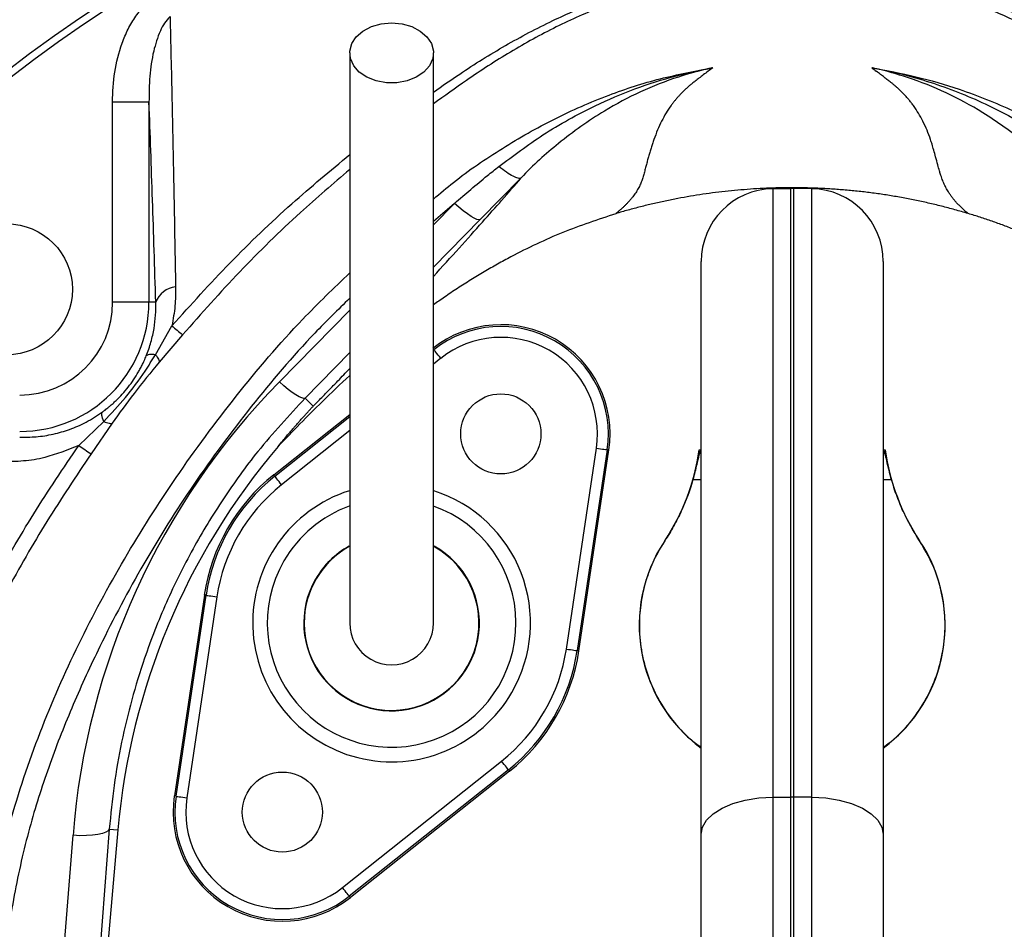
# Model space of a CAD drawing. Header units: millimetres. Extents: x 548 to 1394, y 1152 to 2055.
# Tile 14 of 21: x 865 to 1000, y 1652 to 1777. Entities that reach past the tile are written whole.
import ezdxf

# ---------------------------------------------------------------- set-up
doc = ezdxf.new("R2010")
doc.units = ezdxf.units.MM

msp = doc.modelspace()

# ---------------------------------------------------------------- linework, layer by layer
at = {"color": 7, "linetype": 'Continuous', "lineweight": 25}
for p, q in [((882.6, 1765.77), (877.6, 1765.77)), ((877.6, 1738.28), (877.6, 1765.77)), ((882.6, 1765.77), (882.6, 1738.28)), ((933.69, 1755.35), (928.09, 1749.63)), ((968.24, 1753.87), (970.74, 1753.91)), ((968.24, 1753.87), (968.24, 1670.28)), ((970.74, 1670.3), (970.74, 1753.91)), ((971.09, 1753.91), (971.09, 1670.3)), ((973.59, 1753.87), (971.09, 1753.91)), ((973.59, 1670.28), (973.59, 1753.87)), ((958.41, 1665.2), (958.41, 1743.87)), ((983.41, 1743.87), (983.41, 1665.2)), ((882.6, 1738.28), (877.6, 1738.28)), ((883.53, 1738.28), (882.6, 1738.28)), ((883.49, 1731.07), (885.75, 1735.04)), ((887.22, 1733.81), (884.01, 1730.05)), ((904.04, 1725.11), (905.15, 1724.01)), ((899.73, 1714.56), (910.16, 1722.86)), ((872.96, 1718.6), (876.38, 1721.9)), ((877.56, 1721.66), (874.65, 1717.45)), ((939.91, 1690.63), (944.03, 1718.24)), ((945.52, 1718.01), (941.4, 1690.41)), ((941.63, 1690.37), (945.75, 1717.98)), ((945.52, 1718.01), (945.75, 1717.98)), ((899.88, 1714.38), (899.73, 1714.56)), ((890.2, 1698.05), (886.08, 1670.45)), ((886.31, 1670.41), (890.43, 1698.02)), ((890.43, 1698.02), (890.2, 1698.05)), ((891.92, 1697.8), (887.79, 1670.19)), ((941.4, 1690.41), (941.63, 1690.37)), ((909.17, 1657.85), (931.02, 1675.22)), ((931.95, 1674.05), (910.1, 1656.68)), ((932.1, 1673.86), (910.25, 1656.49)), ((931.95, 1674.05), (932.1, 1673.86)), ((886.31, 1670.41), (886.08, 1670.45)), ((968.24, 1670.28), (970.74, 1670.3)), ((968.24, 1670.28), (968.24, 1580.99)), ((970.74, 1580.96), (970.74, 1670.3)), ((971.09, 1670.3), (971.09, 1580.96)), ((973.59, 1670.28), (971.09, 1670.3)), ((973.59, 1580.99), (973.59, 1670.28)), ((877.15, 1665.9), (872.32, 1604.1)), ((878.33, 1665.79), (872.57, 1599.94)), ((877.15, 1665.9), (878.33, 1665.79)), ((867.34, 1603.24), (872.17, 1665.04)), ((958.41, 1587.82), (958.41, 1665.2)), ((983.41, 1665.2), (983.41, 1587.82)), ((910.1, 1656.68), (910.25, 1656.49))]:
    msp.add_line(p, q, dxfattribs=at)
at = {"color": 8, "linetype": 'Continuous', "lineweight": 25}
for p, q in [((924.55, 1751.86), (921.66, 1749.37)), ((921.66, 1748.92), (924.55, 1751.86)), ((928.09, 1749.63), (921.66, 1743.08)), ((900.5, 1727.34), (910.16, 1737.2)), ((910.16, 1731.35), (904.04, 1725.11)), ((922.66, 1730.58), (921.66, 1729.79)), ((899.88, 1714.38), (910.16, 1722.56)), ((910.16, 1720.64), (900.81, 1713.21)), ((957.28, 1713.91), (958.41, 1713.91)), ((983.41, 1713.91), (984.55, 1713.91))]:
    msp.add_line(p, q, dxfattribs=at)
at = {"color": 7, "linetype": 'Continuous', "lineweight": 25, "flags": 128}
for points in [[(915.91, 1776.65), (917.34, 1776.52), (918.68, 1776.14), (919.85, 1775.53), (920.77, 1774.73), (921.38, 1773.8), (921.65, 1772.78), (921.56, 1771.75), (921.12, 1770.76), (920.34, 1769.89), (919.29, 1769.18), (918.03, 1768.68), (916.63, 1768.43), (915.19, 1768.43), (913.8, 1768.68), (912.53, 1769.18), (911.48, 1769.89), (910.71, 1770.76), (910.27, 1771.75), (910.18, 1772.78), (910.45, 1773.8), (911.06, 1774.73), (911.98, 1775.53), (913.14, 1776.14), (914.48, 1776.52), (915.91, 1776.65)], [(928.09, 1749.63), (927.91, 1749.59), (927.63, 1749.65), (927.26, 1749.81), (926.82, 1750.07), (926.31, 1750.41), (925.75, 1750.83), (925.16, 1751.32), (924.55, 1751.86)], [(922.66, 1730.58), (922.48, 1730.8), (922.3, 1731.02), (922.14, 1731.22), (922, 1731.4), (921.89, 1731.55), (921.8, 1731.65), (921.75, 1731.72), (921.73, 1731.75)], [(904.04, 1725.11), (903.86, 1725.07), (903.58, 1725.13), (903.22, 1725.29), (902.77, 1725.55), (902.26, 1725.89), (901.7, 1726.31), (901.11, 1726.8), (900.5, 1727.34)], [(944.03, 1718.24), (944.32, 1718.19), (944.59, 1718.15), (944.85, 1718.11), (945.07, 1718.08), (945.26, 1718.05), (945.4, 1718.03), (945.48, 1718.02), (945.52, 1718.01)], [(900.81, 1713.21), (900.63, 1713.43), (900.46, 1713.65), (900.3, 1713.85), (900.16, 1714.03), (900.04, 1714.17), (899.95, 1714.28), (899.9, 1714.35), (899.88, 1714.38)], [(890.43, 1698.02), (890.47, 1698.01), (890.55, 1698), (890.69, 1697.98), (890.88, 1697.95), (891.1, 1697.92), (891.35, 1697.88), (891.63, 1697.84), (891.92, 1697.8)], [(939.91, 1690.63), (940.2, 1690.59), (940.47, 1690.55), (940.73, 1690.51), (940.95, 1690.48), (941.14, 1690.45), (941.28, 1690.43), (941.36, 1690.41), (941.4, 1690.41)], [(931.95, 1674.05), (931.93, 1674.07), (931.87, 1674.14), (931.79, 1674.25), (931.67, 1674.4), (931.53, 1674.58), (931.37, 1674.78), (931.2, 1674.99), (931.02, 1675.22)], [(886.31, 1670.41), (886.34, 1670.41), (886.43, 1670.39), (886.57, 1670.37), (886.76, 1670.35), (886.98, 1670.31), (887.23, 1670.27), (887.51, 1670.23), (887.79, 1670.19)], [(958.41, 1665.2), (958.6, 1666.18), (959.16, 1667.12), (960.06, 1667.99), (961.28, 1668.76), (962.77, 1669.39), (964.47, 1669.87), (966.31, 1670.17), (968.24, 1670.28)], [(973.59, 1670.28), (975.51, 1670.17), (977.36, 1669.87), (979.06, 1669.39), (980.55, 1668.76), (981.76, 1667.99), (982.67, 1667.12), (983.23, 1666.18), (983.41, 1665.2)], [(877.15, 1665.9), (877.01, 1665.67), (876.69, 1665.46), (876.21, 1665.28), (875.59, 1665.14), (874.85, 1665.05), (874.01, 1665), (873.11, 1664.99), (872.17, 1665.04)], [(910.1, 1656.68), (910.08, 1656.7), (910.03, 1656.77), (909.94, 1656.88), (909.82, 1657.03), (909.68, 1657.2), (909.52, 1657.41), (909.35, 1657.62), (909.17, 1657.85)]]:
    msp.add_lwpolyline(points, dxfattribs=at)
at = {"color": 7, "linetype": 'Continuous', "lineweight": 25}
for centre, radius in [((970.91, 1632.21), 186.96), ((970.91, 1632.21), 183.18), ((970.91, 1632.21), 175), ((970.91, 1632.21), 174), ((863.08, 1740.05), 9), ((930.91, 1720.19), 5.5), ((900.91, 1668.23), 5.5)]:
    msp.add_circle(centre, radius, dxfattribs=at)
for centre, radius, start, end in [((970.91, 1632.21), 422.5, 22.5, 251.6003), ((970.91, 1632.21), 215.01, 106.818, 139.8096), ((968.41, 1743.87), 10, 91, 180), ((970.91, 1743.91), 10, 89, 91), ((973.41, 1743.87), 10, 0, 89), ((886.58, 1737.16), 3.25, 95.7386, 159.924), ((864.85, 1738.28), 17.75, 270, 0), ((864.85, 1738.28), 12.76, 270, 0), ((935.37, 1792.9), 76.22, 229.387, 230.824), ((930.91, 1720.19), 15, 351.5102, 128.4898), ((930.91, 1720.19), 14.76, 351.5102, 128.4898), ((930.91, 1720.19), 13.26, 351.5102, 128.4898), ((944.95, 1823.09), 126.89, 235.4303, 236.3538), ((971.97, 1657.6), 94, 139.643, 175), ((928.41, 1722.1), 30, 326.4427, 352.1475), ((959.03, 1723.29), 5.36, 260.3951, 262.3646), ((982.8, 1723.29), 5.36, 277.6354, 279.6049), ((1013.41, 1722.1), 30, 187.8525, 213.5573), ((915.91, 1694.21), 26, 128.4898, 171.5102), ((915.91, 1694.21), 25.76, 128.4898, 171.5102), ((915.91, 1694.21), 24.26, 128.4898, 171.5102), ((915.91, 1694.21), 12.06, 150, 61.0675), ((915.91, 1694.21), 12.05, 150, 61.0614), ((915.91, 1694.21), 12.06, 118.9481, 150), ((915.91, 1694.21), 12.05, 118.9543, 150), ((970.91, 1693.91), 21, 146.4427, 233.4704), ((953.43, 1705.53), 0.0231, 209.2789, 238.7834), ((970.91, 1693.91), 21, 306.5296, 33.5573), ((988.39, 1705.53), 0.0231, 301.2166, 330.7211), ((915.91, 1694.21), 12, 180, 61.013), ((915.91, 1694.21), 12, 119.0223, 180), ((915.91, 1694.21), 5.75, 180, 0.087), ((915.91, 1694.21), 24.26, 308.4898, 351.5102), ((915.91, 1694.21), 25.76, 308.4898, 351.5102), ((915.91, 1694.21), 26, 308.4898, 351.5102), ((900.91, 1668.23), 15, 171.5102, 308.4898), ((900.91, 1668.23), 14.76, 171.5102, 308.4898), ((900.91, 1668.23), 13.26, 171.5102, 308.4898), ((970.91, 1650.65), 19.65, 89.4912, 90.5088)]:
    msp.add_arc(centre, radius, start, end, dxfattribs=at)
at = {"color": 8, "linetype": 'Continuous', "lineweight": 25}
for radius, start, end in [(19.07, 107.6759, 330), (19.07, 330, 72.2976), (17.07, 150, 70.2794), (17.07, 109.8931, 150)]:
    msp.add_arc((915.91, 1694.21), radius, start, end, dxfattribs=at)
at = {"color": 7, "linetype": 'Continuous', "lineweight": 25}
msp.add_ellipse((971.97, 1657.24), major_axis=(0, 100.11), ratio=0.999956, start_param=0.795131, end_param=1.492855, dxfattribs=at)
for points, knots in [([(989.41, 2013.15), (982.22, 2012.98), (975.02, 2012.58), (959.27, 2011.15), (950.65, 2010.02), (924.6, 2005.59), (907.08, 2001.26), (873.78, 1990.16), (857.91, 1983.36), (835.06, 1971.2), (827.6, 1966.83), (813.04, 1957.46), (805.94, 1952.48), (785.36, 1936.81), (772.61, 1925.39), (749.21, 1900.96), (738.53, 1887.96), (719.57, 1860.55), (711.32, 1846.14), (696.79, 1817.01), (690.48, 1802.23), (682.67, 1779.2), (680.34, 1771.37), (676.28, 1755.4), (674.54, 1747.26), (670.27, 1722.57), (668.67, 1705.78), (668.35, 1680.99), (668.58, 1672.78), (669.74, 1656.44), (670.67, 1648.32), (674.42, 1624.14), (678.22, 1608.3), (688.21, 1577.58), (694.39, 1562.71), (705.16, 1541.43), (708.97, 1534.51), (717.37, 1520.96), (721.99, 1514.35), (736.8, 1495.13), (747.96, 1483.18), (771.29, 1461.8), (783.52, 1452.32), (796.34, 1443.89)], [0.4677753, 0.4677753, 0.4677753, 0.4677753, 0.480306, 0.480306, 0.4948615, 0.4948615, 0.5239724, 0.5239724, 0.5530833, 0.5530833, 0.5676387, 0.5676387, 0.5821942, 0.5821942, 0.6113051, 0.6113051, 0.640416, 0.640416, 0.6695269, 0.6695269, 0.6986378, 0.6986378, 0.7131932, 0.7131932, 0.7277487, 0.7277487, 0.7568596, 0.7568596, 0.771415, 0.771415, 0.7859705, 0.7859705, 0.8150814, 0.8150814, 0.8441923, 0.8441923, 0.8587478, 0.8587478, 0.8733032, 0.8733032, 0.9024141, 0.9024141, 0.931525, 0.931525, 0.931525, 0.931525]), ([(991.91, 2012.8), (983.9, 2012.67), (975.89, 2012.26), (959.32, 2010.76), (950.71, 2009.63), (924.69, 2005.21), (907.19, 2000.88), (873.92, 1989.79), (858.08, 1983), (835.25, 1970.86), (827.81, 1966.49), (813.26, 1957.14), (806.17, 1952.17), (785.62, 1936.51), (772.87, 1925.11), (749.5, 1900.71), (738.84, 1887.72), (719.9, 1860.35), (711.67, 1845.95), (697.15, 1816.85), (690.84, 1802.09), (683.04, 1779.08), (680.72, 1771.26), (676.66, 1755.31), (674.93, 1747.18), (670.66, 1722.52), (669.07, 1705.76), (668.74, 1680.99), (668.98, 1672.8), (670.13, 1656.48), (671.06, 1648.37), (674.8, 1624.22), (678.61, 1608.4), (688.58, 1577.73), (694.75, 1562.87), (705.5, 1541.62), (709.32, 1534.71), (717.7, 1521.18), (722.3, 1514.58), (737.1, 1495.39), (748.25, 1483.46), (771.54, 1462.1), (783.76, 1452.63), (796.55, 1444.22)], [0.4663262, 0.4663262, 0.4663262, 0.4663262, 0.480306, 0.480306, 0.4948615, 0.4948615, 0.5239724, 0.5239724, 0.5530833, 0.5530833, 0.5676387, 0.5676387, 0.5821942, 0.5821942, 0.6113051, 0.6113051, 0.640416, 0.640416, 0.6695269, 0.6695269, 0.6986378, 0.6986378, 0.7131932, 0.7131932, 0.7277487, 0.7277487, 0.7568596, 0.7568596, 0.771415, 0.771415, 0.7859705, 0.7859705, 0.8150814, 0.8150814, 0.8441923, 0.8441923, 0.8587478, 0.8587478, 0.8733032, 0.8733032, 0.9024141, 0.9024141, 0.931525, 0.931525, 0.931525, 0.931525]), ([(833.99, 1423.88), (833.56, 1424.06), (832.72, 1424.42), (831.46, 1424.97), (830.21, 1425.52), (828.97, 1426.08), (827.74, 1426.64), (826.51, 1427.22), (825.28, 1427.79), (824.07, 1428.38), (822.86, 1428.97), (820.08, 1430.36), (815.64, 1432.69), (810.09, 1435.84), (804.95, 1438.92), (800.33, 1441.8), (795.77, 1444.76), (791.27, 1447.8), (784.63, 1452.47), (775.98, 1458.99), (762.07, 1470.52), (748.92, 1483.07), (736.71, 1496.49), (728.03, 1507.02), (720, 1517.88), (713.88, 1527.26), (709.34, 1534.95), (704.97, 1542.78), (699.8, 1552.83), (694.14, 1565.11), (687.29, 1581.83), (680.11, 1603.2), (673.81, 1629.53), (669.89, 1656.25), (668.69, 1678.74), (668.98, 1696.75), (669.8, 1710.24), (671.19, 1723.68), (673.77, 1741.4), (677.45, 1758.97), (682.25, 1776.28), (687.76, 1793.25), (696.04, 1814.27), (705.23, 1833.3), (712.49, 1846.75), (716.95, 1854.55), (722.37, 1863.46), (728.94, 1873.44), (736.89, 1884.42), (745.33, 1895.07), (754.22, 1905.35), (763.51, 1915.24), (776.37, 1927.81), (793.42, 1942.52), (815.35, 1958.42), (838.51, 1972.49), (858.7, 1982.5), (875.23, 1989.41), (887.77, 1994.04), (900.54, 1998.16), (913.49, 2001.75), (926.64, 2004.86), (937.72, 2007.04), (946.66, 2008.53), (953.39, 2009.51), (960.1, 2010.36), (965.75, 2010.95), (970.34, 2011.36), (973.91, 2011.63), (977.48, 2011.87), (981.07, 2012.07), (984.67, 2012.22), (988.29, 2012.35), (990.7, 2012.4), (991.91, 2012.42)], [0, 0, 0, 0, 0.0016431, 0.0032818, 0.0049161, 0.0065461, 0.0081718, 0.0097934, 0.0114109, 0.0130243, 0.0146339, 0.0162395, 0.0241819, 0.0326096, 0.0391352, 0.0456472, 0.0521476, 0.0586389, 0.0651232, 0.081288, 0.0974731, 0.129926, 0.1464011, 0.1625278, 0.1788747, 0.1948153, 0.2026822, 0.2109037, 0.2269954, 0.2432037, 0.2593912, 0.2917947, 0.32397, 0.3563856, 0.3885573, 0.4046549, 0.4209815, 0.4370059, 0.4531193, 0.4852162, 0.5013257, 0.5175195, 0.5492223, 0.582269, 0.5932954, 0.6040344, 0.6144932, 0.6307016, 0.6468873, 0.6631074, 0.6794547, 0.6956285, 0.7117599, 0.7439493, 0.7763023, 0.8088312, 0.8410499, 0.857046, 0.8730842, 0.8890023, 0.9051545, 0.9212999, 0.937464, 0.9456614, 0.9537989, 0.9618797, 0.9699073, 0.9741671, 0.978439, 0.9827237, 0.9870216, 0.9913333, 0.9956593, 1, 1, 1, 1]), ([(1312.74, 1370.37), (1313.31, 1371.18), (1314.48, 1372.88), (1316.3, 1375.55), (1318.24, 1378.48), (1320.31, 1381.66), (1322.51, 1385.1), (1324.83, 1388.8), (1327.27, 1392.77), (1329.82, 1397), (1332.46, 1401.47), (1335.19, 1406.2), (1337.98, 1411.15), (1341.62, 1417.77), (1345.87, 1425.8), (1350.44, 1434.95), (1354.4, 1443.42), (1357.8, 1451.2), (1360.73, 1458.3), (1363.89, 1466.44), (1367.41, 1476.24), (1371.32, 1488.35), (1375.12, 1501.68), (1379.32, 1518.39), (1383.1, 1536.59), (1385.92, 1554.2), (1387.73, 1568.84), (1388.92, 1582.05), (1389.67, 1595.46), (1389.96, 1608.86), (1389.83, 1620.19), (1389.45, 1630.61), (1388.76, 1642.53), (1387.33, 1657.95), (1384.89, 1675.85), (1381.67, 1693.62), (1377.7, 1711.08), (1373.04, 1728.1), (1368.53, 1742.14), (1363.91, 1755.07), (1359.54, 1766.27), (1354.26, 1778.58), (1348.71, 1790.46), (1342.85, 1802), (1336.37, 1813.8), (1328.71, 1826.71), (1321.12, 1838.35), (1313.74, 1848.87), (1306.69, 1858.38), (1294.84, 1873.28), (1279.62, 1890.34), (1260.41, 1909.11), (1241.1, 1925.67), (1221.37, 1940.36), (1202.48, 1952.7), (1184.27, 1963.22), (1165.21, 1972.88), (1145.37, 1981.62), (1124.74, 1989.35), (1104.02, 1995.75), (1083.96, 2000.67), (1065.46, 2004.15), (1048.7, 2006.54), (1033.81, 2008.1), (1020.96, 2009.03), (1009.55, 2009.55), (998.72, 2009.74), (987.9, 2009.6), (977.24, 2009.12), (963.45, 2008.03), (947.28, 2005.97), (929.67, 2002.71), (916.8, 1999.69), (907.7, 1997.26), (901.79, 1995.55), (895.46, 1993.6), (886.52, 1990.64), (875.68, 1986.6), (863.26, 1981.37), (851.7, 1975.93), (840.02, 1969.81), (828.53, 1963.17), (818.02, 1956.5), (806.78, 1948.76), (795.9, 1940.59), (784.82, 1931.41), (771.58, 1919.48), (759.2, 1906.84), (747.48, 1893.27), (739.1, 1882.71), (732.62, 1873.77), (727.62, 1866.35), (723.76, 1860.36), (720.19, 1854.49), (716.76, 1848.61), (713.72, 1843.15), (710.59, 1837.3), (707.59, 1831.46), (704.7, 1825.61), (701.81, 1819.51), (699.32, 1813.99), (696.59, 1807.66), (693.19, 1799.34), (689.03, 1788.13), (684.9, 1775.35), (681.4, 1762.74), (678.4, 1749.85), (675.83, 1736.28), (673.62, 1720.83), (671.99, 1703.06), (671.49, 1685.67), (671.96, 1669.79), (673, 1656.43), (674.64, 1643.17), (676.85, 1630.15), (679.62, 1617.29), (682.97, 1604.48), (686.97, 1591.55), (691.42, 1579.18), (696.3, 1567.18), (701.67, 1555.4), (707.93, 1543.09), (713.8, 1532.74), (718.94, 1524.61), (722.84, 1518.87), (726.72, 1513.5), (730.56, 1508.48), (734.3, 1503.81), (737.94, 1499.49), (741.44, 1495.49), (744.78, 1491.81), (750.02, 1486.23), (757.42, 1478.84), (767.32, 1469.81), (777.66, 1461.22), (786.56, 1454.51), (793.85, 1449.41), (799.39, 1445.72), (805.14, 1442.08), (809.98, 1439.16), (813.82, 1436.94), (816.58, 1435.4), (819.3, 1433.93), (822.01, 1432.52), (824.68, 1431.19), (827.33, 1429.92), (829.94, 1428.71), (832.51, 1427.55), (834.23, 1426.82), (835.07, 1426.46)], [0, 0, 0, 0, 0.00173, 0.003611, 0.005659, 0.007874, 0.010259, 0.012812, 0.015531, 0.018413, 0.021451, 0.024636, 0.027958, 0.031403, 0.037875, 0.04386, 0.049307, 0.054248, 0.05872, 0.062754, 0.069545, 0.076952, 0.08502, 0.093821, 0.107116, 0.117544, 0.125056, 0.132926, 0.140766, 0.14858, 0.156375, 0.160613, 0.166835, 0.177282, 0.18771, 0.198458, 0.208905, 0.219051, 0.229353, 0.234713, 0.243093, 0.250393, 0.258161, 0.266046, 0.273061, 0.281726, 0.292326, 0.297386, 0.30423, 0.313049, 0.330707, 0.344224, 0.360053, 0.375207, 0.387265, 0.399539, 0.412012, 0.424661, 0.437477, 0.450568, 0.462614, 0.47362, 0.483515, 0.492256, 0.499833, 0.506071, 0.512249, 0.518804, 0.525013, 0.530915, 0.543029, 0.553545, 0.562259, 0.566166, 0.570029, 0.573027, 0.57778, 0.586505, 0.593277, 0.60138, 0.608863, 0.616363, 0.624609, 0.630652, 0.640259, 0.648407, 0.655845, 0.671471, 0.679337, 0.687227, 0.695075, 0.698661, 0.702893, 0.70755, 0.710695, 0.714807, 0.718495, 0.722311, 0.726303, 0.729913, 0.734128, 0.736913, 0.741984, 0.749859, 0.757852, 0.765485, 0.772771, 0.781017, 0.789656, 0.800095, 0.812244, 0.820092, 0.82791, 0.835703, 0.843473, 0.85102, 0.858745, 0.866644, 0.87471, 0.881759, 0.889317, 0.897372, 0.90593, 0.910152, 0.914202, 0.918074, 0.921761, 0.925256, 0.928556, 0.931657, 0.934556, 0.937253, 0.945058, 0.952875, 0.960708, 0.96858, 0.97239, 0.976278, 0.980246, 0.984297, 0.986173, 0.988015, 0.989825, 0.991602, 0.993347, 0.995059, 0.996739, 0.998386, 1, 1, 1, 1]), ([(877.6, 1765.77), (877.6, 1767.16), (877.7, 1768.53), (878.13, 1771.23), (878.45, 1772.56), (879.03, 1774.19), (879.16, 1774.52), (879.43, 1775.16), (879.58, 1775.47), (880.04, 1776.4), (880.39, 1777), (880.99, 1777.85), (881.2, 1778.13), (881.65, 1778.66), (881.88, 1778.92), (882.62, 1779.64), (883.16, 1780.07), (883.76, 1780.43)], [0, 0, 0, 0, 0.25, 0.25, 0.5, 0.5, 0.5625, 0.5625, 0.625, 0.625, 0.75, 0.75, 0.8125, 0.8125, 0.875, 0.875, 1, 1, 1, 1]), ([(1054.61, 1733.81), (1051.55, 1737.25), (1045.43, 1744.11), (1035.3, 1753.63), (1024.5, 1762.51), (1015.2, 1769.18), (1007.74, 1773.83), (1002.22, 1776.7), (996.47, 1779.19), (992.46, 1780.44), (990.46, 1781.07)], [0, 0, 0, 0, 0.171013, 0.342029, 0.516456, 0.690886, 0.767298, 0.843692, 0.921851, 1, 1, 1, 1]), ([(991.45, 1781.63), (994.71, 1780.7), (997.87, 1779.56), (1004.03, 1776.92), (1007.03, 1775.42), (1010.67, 1773.32), (1011.4, 1772.89), (1012.84, 1772.01), (1013.55, 1771.56), (1015.69, 1770.19), (1017.1, 1769.26), (1021.28, 1766.43), (1024.01, 1764.48), (1032.04, 1758.42), (1037.17, 1754.11), (1046.97, 1744.98), (1051.64, 1740.14), (1056.07, 1735.04)], [0, 0, 0, 0, 0.125, 0.125, 0.25, 0.25, 0.28125, 0.28125, 0.3125, 0.3125, 0.375, 0.375, 0.5, 0.5, 0.75, 0.75, 1, 1, 1, 1]), ([(885.5, 1777.54), (885.23, 1777.24), (884.69, 1776.64), (883.88, 1775.04), (883.12, 1772.6), (882.64, 1769.3), (882.61, 1766.95), (882.6, 1765.77)], [0, 0, 0, 0, 0.094029, 0.192074, 0.429679, 0.712757, 1, 1, 1, 1]), ([(885.5, 1777.54), (885.51, 1777.09), (885.6, 1772.9), (885.78, 1764.77), (886.02, 1752.85), (886.18, 1744.55), (886.26, 1740.4)], [0, 0, 0, 0, 0.038314, 0.358677, 0.679293, 1, 1, 1, 1]), ([(910.16, 1772.52), (910.16, 1769.9), (910.16, 1765), (910.16, 1758.21), (910.16, 1752.51), (910.16, 1747.86), (910.16, 1743.97), (910.16, 1740.49), (910.16, 1735.05), (910.16, 1727.78), (910.16, 1721.28), (910.16, 1717.17), (910.16, 1715.11), (910.16, 1713.25), (910.16, 1711.58), (910.16, 1710.09), (910.16, 1708.7), (910.16, 1707.24), (910.16, 1705.5), (910.16, 1703.51), (910.16, 1701.44), (910.16, 1699.49), (910.16, 1697.77), (910.16, 1696.34), (910.16, 1695.18), (910.16, 1694.54), (910.16, 1694.21)], [0, 0, 0, 0, 0.062475, 0.116763, 0.162869, 0.200798, 0.230969, 0.259524, 0.288504, 0.370176, 0.452627, 0.476037, 0.49843, 0.519487, 0.539198, 0.557563, 0.574582, 0.593456, 0.617571, 0.651546, 0.69241, 0.74023, 0.795001, 0.856556, 0.924862, 1, 1, 1, 1]), ([(921.66, 1694.21), (921.66, 1694.49), (921.66, 1695.01), (921.66, 1695.91), (921.66, 1696.94), (921.66, 1698.13), (921.66, 1699.44), (921.66, 1700.81), (921.66, 1702.17), (921.66, 1703.62), (921.66, 1705.31), (921.66, 1707.46), (921.66, 1710.02), (921.66, 1713.01), (921.66, 1716.81), (921.66, 1721.42), (921.66, 1726.77), (921.66, 1732.16), (921.66, 1736.88), (921.66, 1741.21), (921.66, 1745.54), (921.66, 1750.86), (921.66, 1757.17), (921.66, 1764.51), (921.66, 1769.75), (921.66, 1772.52)], [0, 0, 0, 0, 0.0621332, 0.1188519, 0.17019, 0.2161872, 0.2567756, 0.2918812, 0.3215013, 0.3456587, 0.3758528, 0.40732, 0.441502, 0.4783252, 0.5159215, 0.5685047, 0.6205207, 0.6694512, 0.7151851, 0.7439612, 0.7802205, 0.8239476, 0.875147, 0.9338291, 1, 1, 1, 1]), ([(930.63, 1756.93), (932.62, 1758.41), (936.81, 1761.54), (943.12, 1765.04), (949.29, 1767.67), (954.53, 1769.34), (958.05, 1770.13), (959.69, 1770.43), (959.85, 1770.46), (959.93, 1770.47), (959.96, 1770.48), (959.97, 1770.48), (959.98, 1770.48), (959.98, 1770.48), (959.98, 1770.48), (959.98, 1770.48)], [0, 0, 0, 0, 0.228696, 0.481129, 0.662, 0.844462, 0.983698, 0.992359, 0.996686, 0.998844, 0.999495, 0.999902, 0.999958, 0.999993, 1, 1, 1, 1]), ([(959.98, 1770.48), (959.98, 1770.48), (959.98, 1770.48), (959.98, 1770.48), (959.98, 1770.48), (959.97, 1770.48), (959.94, 1770.47), (959.86, 1770.45), (959.7, 1770.42), (958.16, 1770.08), (954.87, 1769.17), (950.04, 1767.26), (944.46, 1764.32), (938.93, 1760.31), (935.34, 1757.15), (933.69, 1755.35), (933.69, 1755.35)], [0, 0, 0, 0, 0.000021, 0.000055, 0.000108, 0.000177, 0.001292, 0.003498, 0.007904, 0.016714, 0.158002, 0.340592, 0.523205, 0.773902, 0.999998, 1, 1, 1, 1]), ([(959.37, 1770.01), (959.15, 1769.84), (958.73, 1769.53), (958.14, 1769.08), (957.63, 1768.68), (957.2, 1768.34), (956.85, 1768.06), (956.59, 1767.84), (956.38, 1767.66), (956.22, 1767.5), (956.05, 1767.34), (955.89, 1767.18), (955.73, 1767.02), (955.57, 1766.86), (955.42, 1766.69), (955.27, 1766.52), (955.12, 1766.36), (954.97, 1766.18), (954.83, 1766.01), (954.69, 1765.84), (954.55, 1765.66), (954.41, 1765.49), (954.08, 1765.03), (953.57, 1764.25), (952.95, 1763.13), (952.4, 1761.92), (952.01, 1760.88), (951.74, 1760.05), (951.55, 1759.46), (951.37, 1758.87), (951.19, 1758.27), (951.02, 1757.67), (950.86, 1757.07), (950.7, 1756.46), (950.57, 1755.95), (950.47, 1755.54), (950.37, 1755.24), (950.26, 1754.94), (950.14, 1754.64), (950, 1754.34), (949.86, 1754.05), (949.69, 1753.75), (949.52, 1753.46), (949.33, 1753.18), (949.13, 1752.89), (948.91, 1752.61), (948.68, 1752.33), (948.43, 1752.06), (948.18, 1751.78), (947.91, 1751.51), (947.62, 1751.24), (947.32, 1750.97), (947.01, 1750.71), (946.79, 1750.53), (946.68, 1750.44)], [0, 0, 0, 0, 0.028981, 0.05462, 0.076899, 0.095804, 0.111324, 0.123447, 0.132169, 0.140832, 0.149578, 0.158407, 0.16732, 0.176318, 0.1854, 0.194567, 0.20382, 0.213157, 0.222581, 0.232091, 0.241687, 0.25137, 0.26114, 0.31708, 0.377982, 0.443881, 0.514805, 0.545901, 0.57699, 0.608072, 0.639147, 0.670215, 0.701275, 0.732327, 0.763372, 0.778693, 0.793665, 0.808292, 0.822579, 0.836529, 0.850148, 0.863441, 0.876413, 0.88907, 0.901419, 0.913467, 0.92522, 0.936688, 0.947878, 0.958799, 0.969461, 0.979875, 0.990051, 1, 1, 1, 1]), ([(1008.13, 1755.35), (1008.13, 1755.35), (1006.45, 1757.19), (1002.96, 1760.25), (997.53, 1764.2), (992.09, 1767.13), (987.15, 1769.11), (983.76, 1770.05), (982.15, 1770.41), (981.98, 1770.45), (981.9, 1770.47), (981.86, 1770.48), (981.85, 1770.48), (981.85, 1770.48), (981.85, 1770.48), (981.85, 1770.48), (981.85, 1770.48)], [0, 0, 0, 0, 0.000002, 0.231557, 0.462978, 0.648909, 0.834815, 0.981819, 0.99129, 0.996027, 0.998397, 0.999589, 0.999894, 0.99996, 0.999994, 1, 1, 1, 1]), ([(981.85, 1770.48), (981.85, 1770.48), (981.86, 1770.48), (981.87, 1770.48), (981.87, 1770.48), (981.89, 1770.47), (981.9, 1770.47), (981.93, 1770.47), (981.95, 1770.46), (982.02, 1770.45), (982.06, 1770.44), (982.18, 1770.42), (982.27, 1770.41), (982.52, 1770.36), (982.69, 1770.33), (983.19, 1770.23), (983.53, 1770.16), (984.54, 1769.95), (985.2, 1769.8), (987.2, 1769.3), (988.51, 1768.93), (992.41, 1767.68), (994.94, 1766.68), (998.64, 1764.94), (999.86, 1764.33), (1002.24, 1763.02), (1003.41, 1762.34), (1006.85, 1760.18), (1009.06, 1758.61), (1011.2, 1756.93)], [0, 0, 0, 0, 0.000488, 0.000488, 0.000977, 0.000977, 0.001953, 0.001953, 0.003906, 0.003906, 0.007812, 0.007812, 0.015625, 0.015625, 0.03125, 0.03125, 0.0625, 0.0625, 0.125, 0.125, 0.25, 0.25, 0.5, 0.5, 0.625, 0.625, 0.75, 0.75, 1, 1, 1, 1]), ([(995.08, 1750.46), (995.01, 1750.52), (994.87, 1750.63), (994.67, 1750.8), (994.47, 1750.98), (994.28, 1751.15), (994.09, 1751.33), (993.91, 1751.5), (993.74, 1751.68), (993.57, 1751.85), (993.41, 1752.03), (993.25, 1752.21), (993.1, 1752.39), (992.96, 1752.57), (992.82, 1752.75), (992.69, 1752.93), (992.56, 1753.12), (992.35, 1753.43), (992.09, 1753.89), (991.78, 1754.51), (991.51, 1755.16), (991.29, 1755.78), (991.1, 1756.44), (990.88, 1757.25), (990.62, 1758.2), (990.36, 1759.14), (990.13, 1759.93), (989.7, 1761.26), (988.98, 1763.04), (987.98, 1764.73), (987.24, 1765.72), (986.91, 1766.12), (986.57, 1766.52), (986.21, 1766.91), (985.84, 1767.29), (985.53, 1767.58), (985.27, 1767.81), (985.05, 1768), (984.77, 1768.23), (984.43, 1768.5), (984.02, 1768.82), (983.55, 1769.18), (983.03, 1769.59), (982.66, 1769.86), (982.46, 1770.01)], [0, 0, 0, 0, 0.006505, 0.013097, 0.01978, 0.026557, 0.033431, 0.040405, 0.047482, 0.054664, 0.061955, 0.069357, 0.076872, 0.084502, 0.092251, 0.100119, 0.108109, 0.116224, 0.142061, 0.170607, 0.201889, 0.23593, 0.260358, 0.301454, 0.35921, 0.407807, 0.449606, 0.484611, 0.621537, 0.738683, 0.761365, 0.783575, 0.805315, 0.826589, 0.847401, 0.867756, 0.87521, 0.885269, 0.89793, 0.913186, 0.931031, 0.951456, 0.974449, 1, 1, 1, 1]), ([(883.53, 1738.28), (883.39, 1743.05), (883.24, 1747.73), (882.93, 1756.89), (882.77, 1761.38), (882.6, 1765.77)], [0, 0, 0, 0, 0.5, 0.5, 1, 1, 1, 1]), ([(924.55, 1751.86), (926.04, 1753.15), (928.04, 1754.87), (930.11, 1756.51), (930.63, 1756.93)], [0, 0, 0, 0, 0.746433, 1, 1, 1, 1]), ([(933.69, 1755.35), (933.6, 1755.29), (933.46, 1755.27), (933.08, 1755.35), (932.85, 1755.44), (932.31, 1755.72), (932, 1755.9), (931.34, 1756.36), (930.99, 1756.63), (930.63, 1756.93)], [0, 0, 0, 0, 0.25, 0.25, 0.5, 0.5, 0.75, 0.75, 1, 1, 1, 1]), ([(995.08, 1750.46), (994.78, 1750.55), (994.17, 1750.73), (993.26, 1750.98), (992.35, 1751.23), (991.43, 1751.47), (990.51, 1751.69), (989.59, 1751.91), (988.67, 1752.11), (987.75, 1752.3), (986.83, 1752.49), (985.9, 1752.66), (984.97, 1752.82), (984.05, 1752.98), (983.12, 1753.12), (982.19, 1753.25), (981.25, 1753.37), (980.32, 1753.48), (979.38, 1753.58), (978.44, 1753.67), (977.5, 1753.74), (976.56, 1753.81), (975.62, 1753.87), (974.68, 1753.92), (973.73, 1753.95), (972.79, 1753.98), (971.84, 1754), (970.62, 1754), (969.13, 1753.99), (967.37, 1753.93), (965.62, 1753.84), (963.87, 1753.71), (962.13, 1753.55), (960.39, 1753.35), (958.66, 1753.11), (956.93, 1752.84), (955.21, 1752.53), (953.49, 1752.19), (951.78, 1751.81), (950.08, 1751.39), (948.37, 1750.94), (947.25, 1750.61), (946.68, 1750.44)], [0, 0, 0, 0, 0.0193472, 0.0386655, 0.0579573, 0.0772248, 0.0964706, 0.115697, 0.1349064, 0.1541013, 0.173284, 0.192457, 0.2116228, 0.2307837, 0.2499422, 0.2691007, 0.2882616, 0.3074275, 0.3266007, 0.3457836, 0.3649788, 0.3841885, 0.4034152, 0.4226614, 0.4419294, 0.4612217, 0.4805405, 0.4998883, 0.5358038, 0.5716275, 0.6073749, 0.6430613, 0.6787023, 0.7143134, 0.7499103, 0.7855086, 0.8211239, 0.8567718, 0.8924679, 0.9282277, 0.9640667, 1, 1, 1, 1]), ([(946.68, 1750.44), (944.24, 1749.63), (939.31, 1747.99), (933.98, 1745.43), (930.44, 1743.51), (928.6, 1742.45), (926.78, 1741.34), (924.96, 1740.18), (923.25, 1739.04), (922.16, 1738.27), (921.66, 1737.91)], [0, 0, 0, 0, 0.274287, 0.554521, 0.629241, 0.704586, 0.780597, 0.857314, 0.934779, 1, 1, 1, 1]), ([(1041.48, 1718.48), (1041.04, 1718.94), (1040.18, 1719.84), (1038.88, 1721.17), (1037.61, 1722.46), (1036.37, 1723.71), (1035.14, 1724.92), (1033.94, 1726.09), (1032.77, 1727.22), (1031.61, 1728.31), (1030.48, 1729.36), (1029.38, 1730.37), (1028.29, 1731.35), (1027.23, 1732.28), (1026.2, 1733.17), (1025.18, 1734.03), (1024.19, 1734.84), (1023.22, 1735.62), (1022.28, 1736.35), (1021.36, 1737.05), (1020.25, 1737.86), (1018.92, 1738.8), (1017.38, 1739.84), (1015.83, 1740.85), (1014.27, 1741.82), (1012.71, 1742.75), (1011.14, 1743.64), (1009.56, 1744.49), (1007.98, 1745.31), (1006.39, 1746.09), (1004.8, 1746.83), (1003.2, 1747.53), (1001.59, 1748.19), (999.97, 1748.82), (998.35, 1749.4), (996.72, 1749.96), (995.63, 1750.29), (995.08, 1750.46)], [0, 0, 0, 0, 0.033278, 0.065774, 0.09749, 0.128425, 0.158582, 0.187962, 0.216567, 0.244398, 0.271457, 0.297745, 0.323266, 0.348021, 0.372013, 0.395244, 0.417718, 0.439439, 0.460409, 0.480633, 0.500116, 0.533064, 0.565727, 0.598114, 0.630239, 0.662114, 0.69375, 0.725162, 0.756362, 0.787364, 0.818181, 0.848827, 0.879316, 0.909664, 0.939884, 0.969991, 1, 1, 1, 1]), ([(886.26, 1740.4), (886.25, 1739.53), (886.24, 1737.77), (885.91, 1735.95), (885.75, 1735.04)], [0, 0, 0, 0, 0.496271, 1, 1, 1, 1]), ([(882.23, 1730.91), (882.48, 1731.53), (882.7, 1732.16), (883.05, 1733.44), (883.19, 1734.07), (883.5, 1735.92), (883.57, 1737.12), (883.53, 1738.28)], [0, 0, 0, 0, 0.25, 0.25, 0.5, 0.5, 1, 1, 1, 1]), ([(876.21, 1723.21), (876.33, 1723.3), (876.54, 1723.45), (876.81, 1723.67), (877.01, 1723.83), (877.29, 1724.06), (877.64, 1724.36), (878.24, 1724.91), (878.95, 1725.64), (879.76, 1726.6), (880.51, 1727.63), (881.05, 1728.51), (881.45, 1729.23), (881.71, 1729.74), (881.98, 1730.31), (882.13, 1730.69), (882.23, 1730.91)], [0, 0, 0, 0, 0.044658, 0.080322, 0.106986, 0.124642, 0.191227, 0.24873, 0.37291, 0.49831, 0.623062, 0.748567, 0.807272, 0.874189, 0.92559, 1, 1, 1, 1]), ([(876.38, 1721.9), (877.4, 1722.98), (879.45, 1725.15), (881.77, 1728.27), (883.02, 1730.31), (883.49, 1731.07)], [0, 0, 0, 0, 0.382463, 0.769522, 1, 1, 1, 1]), ([(883.49, 1731.07), (883.15, 1731.11), (882.87, 1731.12), (882.44, 1731.07), (882.3, 1731), (882.23, 1730.91)], [0, 0, 0, 0, 0.5, 0.5, 1, 1, 1, 1]), ([(883.49, 1731.07), (883.67, 1730.83), (883.81, 1730.62), (883.99, 1730.28), (884.03, 1730.14), (884.01, 1730.05)], [0, 0, 0, 0, 0.5, 0.5, 1, 1, 1, 1]), ([(884.01, 1730.05), (882.84, 1728.63), (881.67, 1727.21), (879.52, 1724.4), (878.54, 1723.03), (877.56, 1721.66)], [0, 0, 0, 0, 0.520426, 0.521624, 1, 1, 1, 1]), ([(910.16, 1728.22), (908.89, 1727.02), (905.53, 1723.86), (902.33, 1720.54), (900.34, 1718.47)], [0, 0, 0, 0, 0.378021, 1, 1, 1, 1]), ([(904.04, 1725.11), (901.82, 1722.71), (897.77, 1718.33), (892.72, 1711.32), (888.51, 1704.39), (884.88, 1697.06), (882.15, 1690.1), (880.18, 1683.67), (878.78, 1677.84), (877.73, 1671.91), (877.34, 1667.9), (877.15, 1665.9)], [0, 0, 0, 0, 0.146303, 0.266974, 0.387647, 0.511793, 0.635941, 0.726275, 0.81661, 0.908305, 1, 1, 1, 1]), ([(900.34, 1718.47), (900.55, 1718.73), (900.94, 1719.21), (901.49, 1719.87), (901.95, 1720.41), (902.31, 1720.83), (902.59, 1721.15), (902.86, 1721.46), (903.15, 1721.8), (903.5, 1722.19), (903.85, 1722.58), (904.19, 1722.95), (904.52, 1723.31), (904.84, 1723.67), (905.05, 1723.9), (905.15, 1724.01)], [0, 0, 0, 0, 0.130608, 0.242339, 0.335183, 0.409136, 0.464192, 0.500351, 0.573381, 0.645815, 0.717679, 0.789002, 0.85981, 0.930133, 1, 1, 1, 1]), ([(864.85, 1719.75), (865.6, 1719.75), (867.11, 1719.74), (869.42, 1720.1), (871.72, 1720.77), (874.01, 1721.74), (875.48, 1722.72), (876.21, 1723.21)], [0, 0, 0, 0, 0.202354, 0.407379, 0.601633, 0.799769, 1, 1, 1, 1]), ([(876.38, 1721.9), (876.25, 1722.23), (876.17, 1722.51), (876.11, 1722.96), (876.14, 1723.12), (876.21, 1723.21)], [0, 0, 0, 0, 0.5, 0.5, 1, 1, 1, 1]), ([(876.38, 1721.9), (876.67, 1721.78), (876.92, 1721.7), (877.32, 1721.62), (877.47, 1721.62), (877.56, 1721.66)], [0, 0, 0, 0, 0.5, 0.5, 1, 1, 1, 1]), ([(873.21, 1548.41), (870.53, 1551.89), (865.16, 1558.84), (858.45, 1570.21), (853.12, 1581.46), (849.12, 1592.48), (846.22, 1603.1), (844.21, 1613.91), (843.1, 1624.85), (842.95, 1635.84), (843.74, 1646.81), (845.44, 1657.68), (848.06, 1668.45), (851.59, 1679.03), (855.95, 1689.42), (861.02, 1699.5), (866.66, 1709.26), (870.86, 1715.49), (872.96, 1718.6)], [0, 0, 0, 0, 0.071629, 0.143435, 0.215065, 0.274774, 0.334691, 0.394602, 0.454303, 0.513994, 0.573901, 0.633816, 0.693518, 0.754624, 0.815919, 0.87735, 0.93878, 1, 1, 1, 1]), ([(872.96, 1718.6), (871.4, 1717.98), (868.89, 1716.96), (865.34, 1716.39), (863.41, 1716.37), (862.43, 1716.36)], [0, 0, 0, 0, 0.4447522, 0.7202477, 1, 1, 1, 1]), ([(874.65, 1717.45), (872.59, 1714.37), (868.47, 1708.2), (862.92, 1698.54), (857.92, 1688.58), (853.62, 1678.31), (850.13, 1667.87), (847.55, 1657.27), (845.88, 1646.57), (845.1, 1635.78), (845.25, 1624.97), (846.34, 1614.22), (848.32, 1603.57), (851.17, 1593.13), (855.1, 1582.29), (860.35, 1571.21), (866.94, 1560.02), (872.22, 1553.17), (874.86, 1549.75)], [0, 0, 0, 0, 0.061411, 0.123029, 0.184642, 0.246117, 0.307408, 0.367015, 0.426833, 0.486643, 0.546239, 0.605859, 0.665688, 0.725524, 0.785153, 0.856711, 0.928443, 1, 1, 1, 1]), ([(958.31, 1717.98), (958.12, 1717.34), (957.97, 1716.68), (957.73, 1715.65), (957.65, 1715.3), (957.47, 1714.61), (957.38, 1714.26), (957.28, 1713.91)], [0, 0, 0, 0, 0.5, 0.5, 0.75, 0.75, 1, 1, 1, 1]), ([(984.55, 1713.91), (984.35, 1714.61), (984.18, 1715.3), (983.94, 1716.32), (983.86, 1716.66), (983.69, 1717.33), (983.61, 1717.66), (983.51, 1717.98)], [0, 0, 0, 0, 0.5, 0.5, 0.75, 0.75, 1, 1, 1, 1]), ([(957.28, 1713.91), (956.86, 1712.42), (956.32, 1710.97), (955.36, 1708.87), (955.01, 1708.17), (954.25, 1706.82), (953.85, 1706.16), (953.42, 1705.51)], [0, 0, 0, 0, 0.5, 0.5, 0.75, 0.75, 1, 1, 1, 1]), ([(988.41, 1705.51), (987.55, 1706.81), (986.8, 1708.15), (985.83, 1710.26), (985.53, 1710.98), (985, 1712.43), (984.76, 1713.17), (984.55, 1713.91)], [0, 0, 0, 0, 0.5, 0.5, 0.75, 0.75, 1, 1, 1, 1]), ([(953.42, 1705.51), (952.9, 1704.64), (951.85, 1702.9), (950.77, 1700.05), (950.1, 1697.07), (949.84, 1693.87), (950.11, 1690.49), (950.98, 1687.04), (952.42, 1683.78), (954.39, 1680.83), (956.41, 1678.58), (957.89, 1677.51), (958.41, 1677.14)], [0, 0, 0, 0, 0.095651, 0.191302, 0.286951, 0.382601, 0.494015, 0.605429, 0.716843, 0.828257, 0.939619, 1, 1, 1, 1]), ([(983.41, 1677.13), (984.02, 1677.58), (985.58, 1678.73), (987.64, 1681.09), (989.56, 1684.07), (990.95, 1687.35), (991.76, 1690.81), (992, 1694.36), (991.61, 1697.89), (990.58, 1701.73), (989.2, 1704.13), (988.41, 1705.51)], [0, 0, 0, 0, 0.071152, 0.182372, 0.293665, 0.404959, 0.516336, 0.627713, 0.739143, 0.850573, 1, 1, 1, 1])]:
    msp.add_open_spline(points, degree=3, knots=knots, dxfattribs=at)
at = {"color": 8, "linetype": 'Continuous', "lineweight": 25}
for points, knots in [([(921.66, 1767.15), (922.86, 1767.98), (926.07, 1770.23), (931.49, 1773.6), (937.77, 1776.94), (944.08, 1779.65), (948.27, 1780.97), (950.38, 1781.63)], [0, 0, 0, 0, 0.135448, 0.363878, 0.591887, 0.795283, 1, 1, 1, 1]), ([(951.37, 1781.07), (949.19, 1780.38), (944.8, 1778.99), (938.4, 1776.15), (932.18, 1772.72), (926.61, 1769.11), (923.17, 1766.61), (921.66, 1765.52)], [0, 0, 0, 0, 0.203793, 0.409242, 0.621921, 0.835006, 1, 1, 1, 1]), ([(921.66, 1752.45), (922.57, 1753.23), (925.54, 1755.76), (931.07, 1759.5), (938.18, 1763.57), (945.46, 1766.75), (952.75, 1769.13), (957.6, 1770.03), (960.02, 1770.49)], [0, 0, 0, 0, 0.084135, 0.275211, 0.466667, 0.657541, 0.828781, 1, 1, 1, 1]), ([(981.85, 1770.48), (983.87, 1770.11), (987.93, 1769.37), (994.46, 1767.43), (1001.17, 1764.75), (1007.95, 1761.22), (1014.45, 1757.05), (1020.81, 1752.21), (1027.04, 1746.8), (1034.07, 1740.12), (1041.77, 1732.04), (1049.97, 1722.1), (1057.59, 1711.36), (1064.54, 1699.77), (1070.69, 1687.65), (1075.45, 1676.15), (1078.79, 1665.47), (1080.97, 1655.66), (1082.3, 1645.63), (1082.74, 1635.51), (1082.27, 1625.48), (1080.92, 1615.52), (1078.67, 1605.61), (1075.73, 1596.48), (1072.29, 1588.17), (1068.52, 1580.66), (1064.11, 1573.32), (1059.12, 1566.24), (1053.3, 1559.37), (1049.13, 1554.85), (1046.68, 1552.75), (1046.66, 1552.74)], [0, 0, 0, 0, 0.022148, 0.044472, 0.073363, 0.10017, 0.127202, 0.157194, 0.187229, 0.217255, 0.263349, 0.309443, 0.358779, 0.408117, 0.458578, 0.50902, 0.545827, 0.582632, 0.620478, 0.658324, 0.695181, 0.732039, 0.770009, 0.807978, 0.838306, 0.869568, 0.900829, 0.932805, 0.964781, 0.999807, 1, 1, 1, 1]), ([(885.75, 1735.04), (888.37, 1737.94), (893.62, 1743.77), (901.8, 1751.6), (907.49, 1756.34), (910.16, 1758.56)], [0, 0, 0, 0, 0.345811, 0.692913, 1, 1, 1, 1]), ([(910.16, 1756.5), (907.89, 1754.55), (902.66, 1750.09), (894.96, 1742.54), (889.8, 1736.72), (887.22, 1733.81)], [0, 0, 0, 0, 0.278348, 0.638545, 1, 1, 1, 1]), ([(921.66, 1741.82), (922.85, 1743.14), (925.19, 1745.72), (928.31, 1749.2), (931.23, 1752.49), (932.83, 1754.35), (933.69, 1755.35)], [0, 0, 0, 0, 0.261394, 0.513158, 0.738186, 1, 1, 1, 1]), ([(895.16, 1552.86), (893.84, 1554.09), (889.53, 1558.06), (883.12, 1565.63), (876.17, 1575.55), (870.77, 1585.41), (866.68, 1594.94), (863.65, 1603.97), (861.38, 1613.2), (859.85, 1622.72), (859.15, 1632.48), (859.31, 1642.43), (860.33, 1652.32), (861.87, 1660.41), (864.18, 1669.4), (867.48, 1679.26), (872.8, 1691.38), (879.09, 1703.06), (886.31, 1714.45), (894.47, 1725.46), (902.43, 1734.88), (907.98, 1740.21), (910.16, 1742.31)], [0, 0, 0, 0, 0.025011, 0.081244, 0.137644, 0.193891, 0.238386, 0.283026, 0.327668, 0.372165, 0.418757, 0.465515, 0.51228, 0.55888, 0.581327, 0.643002, 0.704894, 0.766866, 0.82865, 0.89325, 0.958051, 1, 1, 1, 1]), ([(910.16, 1738.83), (908.55, 1737.24), (903.74, 1732.54), (896.54, 1724.01), (888.67, 1713.43), (881.75, 1702.4), (876.36, 1692.24), (872.14, 1683.05), (868.92, 1674.93), (866.66, 1667.9), (864.77, 1660.49), (863.28, 1652.71), (862.28, 1643.12), (862.11, 1633.4), (862.85, 1623.42), (864.48, 1613.3), (866.38, 1606.6), (867.34, 1603.24)], [0, 0, 0, 0, 0.0448379, 0.133262, 0.2216848, 0.3074132, 0.3931453, 0.4516286, 0.5101405, 0.5685741, 0.5998773, 0.6639674, 0.7280548, 0.7939915, 0.8599283, 0.9296765, 1, 1, 1, 1]), ([(905.15, 1724.01), (905.38, 1724.23), (905.83, 1724.69), (906.51, 1725.39), (907.21, 1726.1), (908.24, 1727.16), (909.21, 1728.17), (909.96, 1728.96), (910.15, 1729.15), (910.16, 1729.17)], [0, 0, 0, 0, 0.124628, 0.253713, 0.387861, 0.52761, 0.864011, 0.986355, 1, 1, 1, 1])]:
    msp.add_open_spline(points, degree=3, knots=knots, dxfattribs=at)
at = {"color": 7, "linetype": 'Continuous', "lineweight": 25}
for points in [[(960.02, 1770.49), (959.8, 1770.33), (959.59, 1770.17), (959.37, 1770.01)], [(981.85, 1770.48), (982.05, 1770.33), (982.25, 1770.17), (982.46, 1770.01)]]:
    msp.add_open_spline(points, degree=3, dxfattribs=at)

doc.saveas('drawing.dxf')
